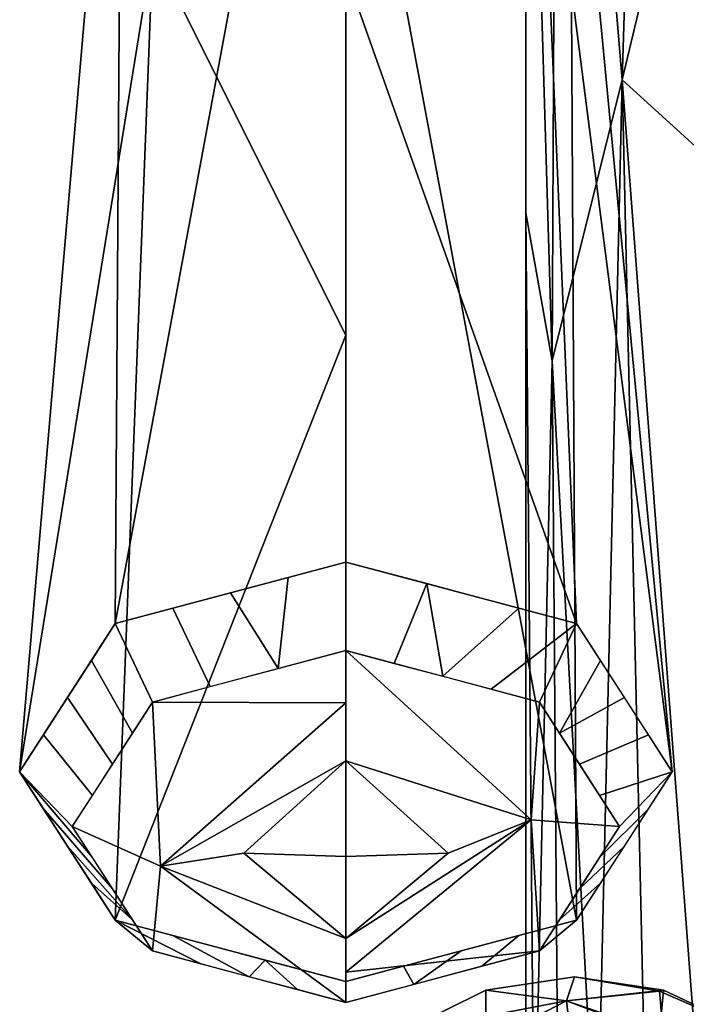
# Model space of a CAD drawing. Header units: inches. Extents: x -17 to 17, y -17 to 17.1.
# Tile 145 of 256: x -16.4 to -15, y -11.4 to -9.4. Entities that reach past the tile are written whole.
import ezdxf

# ---------------------------------------------------------------- set-up
doc = ezdxf.new("R2010")
doc.units = ezdxf.units.IN
doc.header["$MEASUREMENT"] = 0
for name, color, linetype in [('AFUCH-3-ARFB', 5, 'Continuous'), ('AFUCH-3-ARPL', 19, 'Continuous'), ('AFUCH-3-CTPL', 19, 'Continuous'), ('AFUCH-3-HWPL', 19, 'Continuous')]:
    doc.layers.add(name, color=color, linetype=linetype)

msp = doc.modelspace()

# ---------------------------------------------------------------- meshes
at = {"layer": 'AFUCH-3-ARFB'}
mesh = msp.add_polyface(dxfattribs=at)
corners = [(-15.416, 10.1924, 6.0469), (-15.4091, 12.4732, 6.0469), (-15.1879, 13.0028, 6.0469), (-14.6569, 13.2209, 6.0469), (-12.8089, 13.2153, 6.0469), (-12.5445, 13.1051, 6.0469), (-12.435, 12.8403, 6.0469), (-12.435, -15.3408, 6.0469), (-12.5695, -15.8416, 6.0469), (-12.9368, -16.2078, 6.0469), (-13.4381, -16.3408, 6.0469), (-14.4892, -16.3376, 6.0469), (-14.9888, -16.2021, 6.0469), (-15.3537, -15.835, 6.0469), (-15.4862, -15.3346, 6.0469), (-15.48, -13.3007, 6.0469), (-15.3218, -12.7639, 6.0469), (-14.8999, -12.3961, 6.0469), (-14.4534, -12.1896, 6.0469), (-14.339, -12.151, 6.0469), (-14.2189, -12.1379, 6.0469), (-13.5401, -12.1379, 6.0469), (-13.5401, 8.94, 6.0469), (-14.1095, 8.94, 6.0469), (-14.3139, 8.9684, 6.0469), (-14.5029, 9.0514, 6.0469), (-14.926, 9.312, 6.0469), (-15.286, 9.6882, 6.0469)]
mesh.append_faces([[corners[k] for k in face] for face in [(0, 25, 26, 27), (10, 7, 8, 9)]], dxfattribs={"vtx0": -1})
mesh.append_faces([[corners[k] for k in face] for face in [(1, 6, 0)]], dxfattribs={"vtx0": -1, "vtx1": -1})
mesh.append_faces([[corners[k] for k in face] for face in [(7, 21, 22, 6)]], dxfattribs={"vtx0": -1, "vtx2": -1})
mesh.append_faces([[corners[k] for k in face] for face in [(15, 20, 21, 7), (7, 10, 11, 14)]], dxfattribs={"vtx0": -1, "vtx2": -1, "vtx3": -1})
mesh.append_faces([[corners[k] for k in face] for face in [(14, 15, 7)]], dxfattribs={"vtx1": -1, "vtx2": -1})
mesh.append_faces([[corners[k] for k in face] for face in [(22, 23, 0, 6)]], dxfattribs={"vtx1": -1, "vtx2": -1, "vtx3": -1})
mesh.append_faces([[corners[k] for k in face] for face in [(4, 5, 6, 3)]], dxfattribs={"vtx2": -1})
mesh.append_faces([[corners[k] for k in face] for face in [(23, 24, 25, 0), (1, 2, 3, 6), (18, 19, 20, 15)]], dxfattribs={"vtx2": -1, "vtx3": -1})
mesh.append_faces([[corners[k] for k in face] for face in [(15, 16, 17, 18), (11, 12, 13, 14)]], dxfattribs={"vtx3": -1})
mesh = msp.add_polyface(dxfattribs=at)
corners = [(-12.6289, -15.5832, 26.4219), (-12.6289, -11.2407, 26.4219), (-13.5401, -11.2407, 26.4219), (-13.5401, -12.138, 26.4219), (-14.216, -12.1379, 26.4219), (-14.3379, -12.1513, 26.4219), (-14.4537, -12.1906, 26.4219), (-14.903, -12.3999, 26.4219), (-15.1182, -12.5359, 26.4219), (-15.2921, -12.722, 26.4219), (-15.2921, -15.5832, 26.4219)]
mesh.append_faces([[corners[k] for k in face] for face in [(9, 3, 4)]], dxfattribs={"vtx0": -1, "vtx2": -1})
mesh.append_faces([[corners[k] for k in face] for face in [(1, 2, 3, 0)]], dxfattribs={"vtx2": -1})
mesh.append_faces([[corners[k] for k in face] for face in [(9, 10, 0, 3), (7, 8, 9, 4)]], dxfattribs={"vtx2": -1, "vtx3": -1})
mesh.append_faces([[corners[k] for k in face] for face in [(4, 5, 6, 7)]], dxfattribs={"vtx3": -1})
at = {"layer": 'AFUCH-3-ARPL'}
mesh = msp.add_polyface(dxfattribs=at)
corners = [(-15.3797, 9.4839, 23.1701), (-15.3797, 10.6048, 22.8059), (-15.3797, 10.4889, 22.4492), (-15.3797, 7.8705, 23.3), (-15.3797, 3.0563, 24.6595), (-15.3797, -1.8497, 25.6366), (-15.3797, -6.8174, 26.2252), (-15.3797, -11.8159, 26.4219), (-15.3797, -15.3621, 26.4219), (-15.3797, -15.3621, 26.7969), (-15.3797, -14.121, 26.7969), (-15.3797, -11.8159, 26.7969), (-15.3797, -6.7879, 26.5991), (-15.3797, -1.791, 26.0069), (-15.3797, 3.144, 25.0241), (-15.3797, 7.9865, 23.6566)]
mesh.append_faces([[corners[k] for k in face] for face in [(4, 14, 3)]], dxfattribs={"vtx0": -1, "vtx1": -1})
mesh.append_faces([[corners[k] for k in face] for face in [(7, 11, 12, 6), (6, 12, 13, 5), (7, 10, 11)]], dxfattribs={"vtx0": -1, "vtx2": -1})
mesh.append_faces([[corners[k] for k in face] for face in [(3, 14, 15, 0)]], dxfattribs={"vtx0": -1, "vtx3": -1})
mesh.append_faces([[corners[k] for k in face] for face in [(4, 5, 13, 14)]], dxfattribs={"vtx1": -1, "vtx3": -1})
mesh.append_faces([[corners[k] for k in face] for face in [(8, 9, 10, 7)]], dxfattribs={"vtx2": -1})
mesh.append_faces([[corners[k] for k in face] for face in [(0, 1, 2, 3)]], dxfattribs={"vtx3": -1})
mesh = msp.add_polyface(dxfattribs=at)
corners = [(-15.3797, -11.8159, 26.7969), (-15.3627, -11.8159, 26.9263), (-15.3127, -11.8159, 27.0469), (-15.2333, -11.8159, 27.1504), (-15.1297, -11.8159, 27.2299), (-15.0091, -11.8159, 27.2798), (-14.8797, -11.8159, 27.2969), (-14.8797, -6.7486, 27.0975), (-14.8797, -1.7127, 26.5008), (-14.8797, 3.2608, 25.5102), (-14.8797, 8.1412, 24.1321), (-15.0091, 8.1359, 24.1159), (-15.1297, 8.1204, 24.0684), (-15.2333, 8.0959, 23.9928), (-15.3127, 8.0638, 23.8943), (-15.3627, 8.0265, 23.7797), (-15.3797, 7.9865, 23.6566), (-15.3797, 3.144, 25.0241), (-15.3797, -1.791, 26.0069), (-15.3797, -6.7879, 26.5991), (-14.8797, -9.818, 27.2183), (-14.8797, 6.2169, 24.6755), (-15.3797, -9.818, 26.7183), (-15.3797, 6.0622, 24.2), (-15.181, -9.5438, 27.1558), (-15.2732, 5.8458, 24.6328), (-15.2333, -4.2282, 26.7016), (-15.2315, 0.7611, 25.9114), (-15.3255, -10.1231, 27.0011), (-15.3152, -7.9434, 26.9257), (-15.1213, -7.6165, 27.0977), (-15.2557, -6.1439, 26.876), (-15.3797, -4.2895, 26.303), (-14.8797, -4.2307, 26.7992), (-15.0699, -2.9731, 26.65), (-15.2895, -2.1403, 26.3512), (-15.1219, -1.1543, 26.3462), (-14.8797, 0.7741, 26.0055), (-15.0721, -5.3488, 26.9332), (-15.3797, 0.6765, 25.5155), (-15.3417, -5.0539, 26.6311), (-15.3398, -3.5091, 26.4529), (-15.344, -0.5214, 25.9811), (-15.1055, 6.5151, 24.5813), (-15.1071, 4.486, 25.1465), (-15.3079, 3.8905, 25.1062), (-15.1314, 2.5362, 25.6103), (-15.3346, 2.0882, 25.4811), (-15.3797, -8.303, 26.6587), (-14.8797, -8.2833, 27.1579), (-14.8797, 4.7389, 25.0929), (-15.3797, 4.6031, 24.612)]
mesh.append_faces([[corners[k] for k in face] for face in [(4, 24, 3), (18, 42, 39), (8, 34, 33), (9, 46, 37), (19, 40, 32), (39, 47, 17), (49, 24, 20), (51, 25, 23)]], dxfattribs={"vtx0": -1, "vtx1": -1})
mesh.append_faces([[corners[k] for k in face] for face in [(20, 24, 5), (28, 29, 48), (31, 29, 30), (40, 26, 41), (24, 49, 30), (44, 21, 43), (25, 15, 23), (3, 24, 28), (31, 26, 40), (25, 51, 45), (27, 36, 37), (30, 7, 38), (13, 25, 43), (19, 29, 31), (30, 29, 24), (47, 46, 45), (28, 24, 29), (1, 28, 22), (34, 35, 26), (38, 26, 31), (33, 34, 38), (34, 36, 35), (31, 40, 19), (38, 34, 26), (36, 34, 8), (27, 42, 36), (39, 42, 47), (30, 38, 31), (41, 26, 35), (35, 42, 18), (18, 41, 35), (32, 40, 41), (36, 42, 35), (47, 42, 27), (43, 25, 44), (11, 43, 21), (45, 44, 25), (46, 9, 44), (47, 45, 17), (45, 46, 44), (37, 46, 27), (46, 47, 27)]], dxfattribs={"vtx0": -1, "vtx1": -1, "vtx2": -1})
mesh.append_faces([[corners[k] for k in face] for face in [(28, 1, 2), (28, 48, 22), (43, 11, 12), (25, 13, 14), (36, 8, 37), (29, 19, 48)]], dxfattribs={"vtx0": -1, "vtx2": -1})
mesh.append_faces([[corners[k] for k in face] for face in [(44, 9, 50, 21)]], dxfattribs={"vtx0": -1, "vtx3": -1})
mesh.append_faces([[corners[k] for k in face] for face in [(0, 1, 22)]], dxfattribs={"vtx1": -1})
mesh.append_faces([[corners[k] for k in face] for face in [(12, 13, 43), (2, 3, 28), (18, 32, 41), (14, 15, 25), (4, 5, 24), (7, 33, 38), (49, 7, 30), (51, 17, 45)]], dxfattribs={"vtx1": -1, "vtx2": -1})
mesh.append_faces([[corners[k] for k in face] for face in [(15, 16, 23), (5, 6, 20), (21, 10, 11)]], dxfattribs={"vtx2": -1})
mesh = msp.add_polyface(dxfattribs=at)
corners = [(-12.6211, 7.8705, 23.3), (-12.6211, 3.0563, 24.6595), (-12.6211, -1.8497, 25.6366), (-12.6211, -6.8174, 26.2252), (-12.6211, -11.8159, 26.4219), (-15.3797, -11.8159, 26.4219), (-15.3797, -6.8174, 26.2252), (-15.3797, -1.8497, 25.6366), (-15.3797, 3.0563, 24.6595), (-15.3797, 7.8705, 23.3)]
mesh.append_faces([[corners[k] for k in face] for face in [(3, 6, 7, 2)]], dxfattribs={"vtx0": -1, "vtx2": -1})
mesh.append_faces([[corners[k] for k in face] for face in [(5, 6, 3, 4), (0, 1, 8, 9)]], dxfattribs={"vtx1": -1})
mesh.append_faces([[corners[k] for k in face] for face in [(7, 8, 1, 2)]], dxfattribs={"vtx1": -1, "vtx3": -1})
at = {"layer": 'AFUCH-3-CTPL'}
mesh = msp.add_polyface(dxfattribs=at)
corners = [(-15.6391, -13.36, 3.8692), (-15.2793, -13.36, 3.9365), (-14.9188, -13.36, 3.8736), (-14.9188, -12.5333, 3.6849), (-14.9188, -11.8703, 3.1562), (-14.9188, -11.5024, 2.3922), (-14.9188, -11.5024, 1.5443), (-14.9188, -11.8703, 0.7803), (-14.9188, -12.5333, 0.2516), (-14.9188, -13.36, 0.0629), (-15.2793, -13.36, 0), (-15.6391, -13.36, 0.0673), (-15.6391, -12.5351, 0.2555), (-15.6391, -11.8737, 0.783), (-15.6391, -11.5066, 1.5452), (-15.6391, -11.5066, 2.3913), (-15.6391, -11.8737, 3.1535), (-15.6391, -12.5351, 3.681), (-15.2793, -12.1328, 0.4294), (-15.2793, -11.5866, 1.1143), (-15.2793, -11.3917, 1.9682), (-15.2793, -11.5866, 2.8222), (-15.2793, -12.1328, 3.5071), (-14.9188, -13.0269, 0.1389), (-15.2122, -12.7511, 0.0984), (-15.1011, -13.36, 0.0311), (-15.6391, -12.9476, 0.1614), (-15.4437, -12.7146, 0.1239), (-15.4571, -13.36, 0.0332), (-15.4539, -12.343, 0.3018), (-15.6391, -12.2044, 0.5193), (-15.4622, -11.9806, 0.5889), (-15.2625, -11.8212, 0.7411), (-15.454, -11.7206, 0.9082), (-15.6391, -11.6902, 1.1641), (-14.9188, -12.2018, 0.5159), (-14.9188, -11.6863, 1.1623), (-15.0962, -11.5166, 1.3232), (-15.2961, -11.4413, 1.5303), (-15.1045, -11.4209, 1.7242), (-14.9188, -11.5024, 1.9682), (-15.0962, -12.3209, 0.3146), (-15.0962, -11.6799, 0.9725), (-15.6391, -11.5066, 1.9682), (-15.0962, -11.4193, 2.1869), (-15.2961, -11.4413, 2.4062), (-15.1045, -11.5071, 2.5897), (-14.9188, -11.6863, 2.7742), (-15.0962, -12.0153, 0.5519), (-15.6391, -11.6902, 2.7724), (-15.0962, -11.7063, 3.0073), (-15.2961, -11.8213, 3.1953), (-15.1045, -11.9602, 3.3321), (-14.9188, -12.2018, 3.4206), (-15.6391, -12.2044, 3.4172), (-15.0962, -12.3209, 3.6219), (-15.3434, -12.639, 3.7971), (-15.1141, -12.7178, 3.8157), (-14.9188, -12.9466, 3.7793), (-15.4622, -12.3221, 3.62), (-15.1011, -13.36, 3.9054), (-15.4622, -12.0168, 3.383), (-15.4622, -11.5268, 1.3012), (-15.4622, -11.4189, 1.7739), (-15.4622, -11.5268, 2.6353), (-15.275, -12.4357, 0.2305), (-15.2584, -12.9761, 3.8986), (-15.6391, -12.9476, 3.7751), (-15.4571, -13.36, 3.9032), (-15.4513, -12.9373, 3.8747)]
mesh.append_faces([[corners[k] for k in face] for face in [(7, 42, 36), (54, 61, 16), (13, 31, 30), (15, 45, 43), (35, 48, 7), (16, 51, 49), (53, 55, 3), (43, 63, 14), (49, 64, 15), (67, 69, 17)]], dxfattribs={"vtx0": -1, "vtx1": -1})
mesh.append_faces([[corners[k] for k in face] for face in [(23, 25, 24), (18, 48, 41), (18, 65, 29), (39, 6, 37), (24, 41, 8), (18, 29, 31), (24, 27, 65), (33, 32, 31), (31, 13, 33), (39, 44, 40), (46, 50, 47), (5, 44, 46), (52, 4, 50), (21, 51, 50), (52, 55, 53), (19, 33, 62), (64, 21, 45), (59, 22, 61), (52, 22, 55), (20, 45, 44), (22, 56, 55), (19, 38, 37), (27, 28, 26), (38, 63, 20), (12, 29, 27), (27, 24, 10), (30, 31, 29), (32, 18, 31), (42, 37, 36), (33, 19, 32), (39, 37, 38), (62, 38, 19), (42, 7, 48), (37, 42, 19), (45, 63, 43), (39, 20, 44), (39, 38, 20), (18, 41, 65), (35, 41, 48), (42, 32, 19), (48, 32, 42), (46, 44, 45), (62, 14, 63), (51, 64, 49), (46, 45, 21), (48, 18, 32), (51, 52, 50), (15, 64, 45), (21, 50, 46), (59, 61, 54), (52, 51, 22), (56, 57, 55), (16, 61, 51), (3, 55, 57), (69, 67, 68), (59, 56, 22), (59, 17, 56), (56, 66, 57), (57, 60, 58), (61, 22, 51), (63, 38, 62), (34, 62, 33), (20, 63, 45), (21, 64, 51), (29, 65, 27), (24, 65, 41), (57, 66, 60), (66, 56, 69), (17, 69, 56), (1, 66, 69)]], dxfattribs={"vtx0": -1, "vtx1": -1, "vtx2": -1})
mesh.append_faces([[corners[k] for k in face] for face in [(24, 25, 10), (29, 12, 30), (33, 13, 34), (37, 6, 36), (44, 5, 40), (50, 4, 47), (66, 1, 60)]], dxfattribs={"vtx0": -1, "vtx2": -1})
mesh.append_faces([[corners[k] for k in face] for face in [(0, 68, 67)]], dxfattribs={"vtx1": -1})
mesh.append_faces([[corners[k] for k in face] for face in [(10, 28, 27), (26, 12, 27), (8, 23, 24), (68, 1, 69), (35, 8, 41), (34, 14, 62), (40, 6, 39), (47, 5, 46), (53, 4, 52), (54, 17, 59), (58, 3, 57)]], dxfattribs={"vtx1": -1, "vtx2": -1})
mesh.append_faces([[corners[k] for k in face] for face in [(23, 9, 25), (28, 11, 26), (60, 2, 58)]], dxfattribs={"vtx2": -1})
at = {"layer": 'AFUCH-3-HWPL'}
mesh = msp.add_polyface(dxfattribs=at)
corners = [(-15.7504, -11.4014, 17.4682), (-16.2258, -11.2748, 17.619), (-16.4227, -10.9693, 17.9832), (-16.2258, -10.6638, 18.3473), (-15.7504, -10.5372, 18.4981), (-15.7504, -8.1031, 16.2154), (-15.7504, -5.5867, 14.0238), (-16.1201, -5.7239, 13.8603), (-16.1201, -5.9983, 13.5334), (-15.7504, -6.1355, 13.3699), (-15.7504, -8.7307, 15.4675), (-16.2116, -8.5121, 16.1707), (-15.7504, -10.0698, 16.4707), (-16.1483, -9.2753, 16.119), (-16.0257, -7.6133, 14.7047), (-16.1944, -7.3353, 14.8729), (-16.1256, -7.1169, 15.0642)]
mesh.append_faces([[corners[k] for k in face] for face in [(7, 16, 6), (6, 16, 5), (9, 14, 8), (2, 13, 1), (12, 13, 10)]], dxfattribs={"vtx0": -1, "vtx1": -1})
mesh.append_faces([[corners[k] for k in face] for face in [(15, 11, 16), (3, 5, 11), (13, 2, 11), (11, 5, 16), (7, 15, 16), (13, 12, 1), (15, 13, 11), (10, 13, 14), (13, 15, 14), (14, 15, 8)]], dxfattribs={"vtx0": -1, "vtx1": -1, "vtx2": -1})
mesh.append_faces([[corners[k] for k in face] for face in [(11, 2, 3), (15, 7, 8)]], dxfattribs={"vtx0": -1, "vtx2": -1})
mesh.append_faces([[corners[k] for k in face] for face in [(4, 5, 3)]], dxfattribs={"vtx1": -1})
mesh.append_faces([[corners[k] for k in face] for face in [(9, 10, 14)]], dxfattribs={"vtx1": -1, "vtx2": -1})
mesh.append_faces([[corners[k] for k in face] for face in [(12, 0, 1)]], dxfattribs={"vtx2": -1})
mesh = msp.add_polyface(dxfattribs=at)
corners = [(-15.7504, -10.5372, 18.4981), (-15.2751, -10.6638, 18.3473), (-15.0782, -10.9693, 17.9832), (-15.2751, -11.2748, 17.619), (-15.7504, -11.4014, 17.4682), (-15.7504, -8.7307, 15.4675), (-15.7504, -6.1355, 13.3699), (-15.3808, -5.9983, 13.5334), (-15.3808, -5.7239, 13.8603), (-15.7504, -5.5867, 14.0238), (-15.7504, -8.1031, 16.2154), (-15.2893, -8.7577, 15.8781), (-15.7504, -9.3236, 17.36), (-15.3525, -8.8392, 16.6386), (-15.4752, -7.1578, 15.2475), (-15.3064, -7.2753, 14.9445), (-15.3752, -7.4258, 14.6962)]
mesh.append_faces([[corners[k] for k in face] for face in [(7, 16, 6), (6, 16, 5), (9, 14, 8), (2, 13, 1), (12, 13, 10)]], dxfattribs={"vtx0": -1, "vtx1": -1})
mesh.append_faces([[corners[k] for k in face] for face in [(15, 11, 16), (3, 5, 11), (13, 2, 11), (11, 5, 16), (7, 15, 16), (13, 12, 1), (15, 13, 11), (10, 13, 14), (13, 15, 14), (14, 15, 8)]], dxfattribs={"vtx0": -1, "vtx1": -1, "vtx2": -1})
mesh.append_faces([[corners[k] for k in face] for face in [(11, 2, 3), (15, 7, 8)]], dxfattribs={"vtx0": -1, "vtx2": -1})
mesh.append_faces([[corners[k] for k in face] for face in [(4, 5, 3)]], dxfattribs={"vtx1": -1})
mesh.append_faces([[corners[k] for k in face] for face in [(9, 10, 14)]], dxfattribs={"vtx1": -1, "vtx2": -1})
mesh.append_faces([[corners[k] for k in face] for face in [(12, 0, 1)]], dxfattribs={"vtx2": -1})
mesh = msp.add_polyface(dxfattribs=at)
corners = [(-15.7504, -11.4443, 17.6457), (-16.1491, -11.3381, 17.7722), (-16.3142, -11.0819, 18.0776), (-16.1491, -10.8256, 18.383), (-15.7504, -10.7195, 18.5095), (-15.7504, -10.5372, 18.4981), (-16.2258, -10.6638, 18.3473), (-16.4227, -10.9693, 17.9832), (-16.2258, -11.2748, 17.619), (-15.7504, -11.4014, 17.4682), (-16.03, -10.7939, 18.4208), (-15.9881, -10.6005, 18.4227), (-16.1069, -10.6321, 18.385), (-16.2316, -10.9538, 18.2303), (-16.3242, -10.8165, 18.1652), (-16.3734, -10.8929, 18.0742), (-16.2316, -11.21, 17.9249), (-16.3242, -11.1221, 17.8011), (-16.275, -11.1984, 17.7101), (-15.9498, -11.3912, 17.709), (-15.9881, -11.3381, 17.5436), (-15.9171, -11.357, 17.5211), (-15.8902, -10.7567, 18.4652), (-16.275, -10.7401, 18.2562), (-16.1904, -10.8897, 18.3067), (-16.2729, -11.0178, 18.154), (-16.2729, -11.1459, 18.0013), (-16.3734, -11.0457, 17.8921), (-16.1904, -11.2741, 17.8486), (-16.0494, -11.3647, 17.7406), (-16.1069, -11.3065, 17.5813), (-15.8501, -11.4177, 17.6774), (-15.8693, -10.5688, 18.4604)]
mesh.append_faces([[corners[k] for k in face] for face in [(32, 22, 4, 5), (31, 21, 9, 0)]], dxfattribs={"vtx0": -1})
mesh.append_faces([[corners[k] for k in face] for face in [(17, 28, 16, 27), (29, 8, 30, 19), (26, 7, 27, 16), (28, 17, 18)]], dxfattribs={"vtx0": -1, "vtx2": -1})
mesh.append_faces([[corners[k] for k in face] for face in [(19, 30, 20, 21)]], dxfattribs={"vtx0": -1, "vtx3": -1})
mesh.append_faces([[corners[k] for k in face] for face in [(26, 2, 7), (29, 1, 8), (31, 19, 21), (32, 11, 22)]], dxfattribs={"vtx1": -1, "vtx2": -1})
mesh.append_faces([[corners[k] for k in face] for face in [(12, 6, 3, 10), (15, 7, 2, 25), (13, 24, 23, 14), (18, 8, 1, 28), (24, 3, 6, 23), (25, 13, 14, 15), (11, 12, 10, 22)]], dxfattribs={"vtx1": -1, "vtx3": -1})
mesh = msp.add_polyface(dxfattribs=at)
corners = [(-15.7504, -10.7195, 18.5095), (-15.3518, -10.8256, 18.383), (-15.1866, -11.0819, 18.0776), (-15.3518, -11.3381, 17.7722), (-15.7504, -11.4443, 17.6457), (-15.7504, -11.4014, 17.4682), (-15.2751, -11.2748, 17.619), (-15.0782, -10.9693, 17.9832), (-15.2751, -10.6638, 18.3473), (-15.7504, -10.5372, 18.4981), (-15.4708, -11.3698, 17.7345), (-15.5128, -11.3381, 17.5436), (-15.3939, -11.3065, 17.5813), (-15.2692, -11.21, 17.9249), (-15.1767, -11.1221, 17.8011), (-15.1274, -11.0457, 17.8921), (-15.2692, -10.9538, 18.2303), (-15.1767, -10.8165, 18.1652), (-15.2259, -10.7401, 18.2562), (-15.5511, -10.7726, 18.4463), (-15.5128, -10.6005, 18.4227), (-15.5837, -10.5816, 18.4452), (-15.6106, -11.4071, 17.6901), (-15.2259, -11.1984, 17.7101), (-15.3105, -11.2741, 17.8486), (-15.2279, -11.1459, 18.0013), (-15.2279, -11.0178, 18.154), (-15.1274, -10.8929, 18.0742), (-15.3105, -10.8897, 18.3067), (-15.4514, -10.7991, 18.4146), (-15.3939, -10.6321, 18.385), (-15.6508, -10.746, 18.4779), (-15.6316, -11.3697, 17.5059)]
mesh.append_faces([[corners[k] for k in face] for face in [(32, 22, 4, 5), (31, 21, 9, 0)]], dxfattribs={"vtx0": -1})
mesh.append_faces([[corners[k] for k in face] for face in [(17, 28, 16, 27), (29, 8, 30, 19), (26, 7, 27, 16), (28, 17, 18)]], dxfattribs={"vtx0": -1, "vtx2": -1})
mesh.append_faces([[corners[k] for k in face] for face in [(19, 30, 20, 21)]], dxfattribs={"vtx0": -1, "vtx3": -1})
mesh.append_faces([[corners[k] for k in face] for face in [(26, 2, 7), (29, 1, 8), (31, 19, 21), (32, 11, 22)]], dxfattribs={"vtx1": -1, "vtx2": -1})
mesh.append_faces([[corners[k] for k in face] for face in [(12, 6, 3, 10), (15, 7, 2, 25), (13, 24, 23, 14), (18, 8, 1, 28), (24, 3, 6, 23), (25, 13, 14, 15), (11, 12, 10, 22)]], dxfattribs={"vtx1": -1, "vtx3": -1})
mesh = msp.add_polyface(dxfattribs=at)
corners = [(-15.7504, -11.1435, 18.1293), (-15.7504, -10.9464, 18.3361), (-15.7504, -10.7195, 18.5095), (-16.1491, -10.8256, 18.383), (-16.3142, -11.0819, 18.0776), (-16.1491, -11.3381, 17.7722), (-15.7504, -11.4443, 17.6457), (-15.7504, -11.3129, 17.8994), (-15.7504, -11.1435, 18.1293), (-15.7504, -11.1435, 18.1293), (-15.7504, -11.1435, 18.1293), (-15.7504, -11.1435, 18.1293), (-15.7504, -11.1435, 18.1293), (-15.7504, -11.1435, 18.1293), (-15.7504, -11.1435, 18.1293), (-15.7504, -11.1435, 18.1293), (-15.7504, -11.1435, 18.1293), (-15.7504, -11.2239, 18.0202), (-15.7504, -10.8272, 18.4272), (-15.9609, -11.1366, 18.1236), (-16.1322, -11.1637, 18.0494)]
mesh.append_faces([[corners[k] for k in face] for face in [(3, 18, 2)]], dxfattribs={"vtx0": -1})
mesh.append_faces([[corners[k] for k in face] for face in [(5, 20, 4), (7, 20, 6)]], dxfattribs={"vtx0": -1, "vtx1": -1})
mesh.append_faces([[corners[k] for k in face] for face in [(20, 7, 19), (20, 19, 1), (18, 3, 20)]], dxfattribs={"vtx0": -1, "vtx1": -1, "vtx2": -1})
mesh.append_faces([[corners[k] for k in face] for face in [(20, 3, 4), (20, 1, 18)]], dxfattribs={"vtx0": -1, "vtx2": -1})
mesh.append_faces([[corners[k] for k in face] for face in [(5, 6, 20)]], dxfattribs={"vtx1": -1, "vtx2": -1})
mesh.append_faces([[corners[k] for k in face] for face in [(19, 16, 1), (17, 11, 19, 7)]], dxfattribs={"vtx2": -1})
mesh = msp.add_polyface(dxfattribs=at)
corners = [(-15.7504, -11.1435, 18.1293), (-15.7504, -11.3129, 17.8994), (-15.7504, -11.4443, 17.6457), (-15.3518, -11.3381, 17.7722), (-15.1866, -11.0819, 18.0776), (-15.3518, -10.8256, 18.383), (-15.7504, -10.7195, 18.5095), (-15.7504, -10.9464, 18.3361), (-15.7504, -11.1435, 18.1293), (-15.7504, -11.1435, 18.1293), (-15.7504, -11.1435, 18.1293), (-15.7504, -11.1435, 18.1293), (-15.7504, -11.1435, 18.1293), (-15.7504, -11.1435, 18.1293), (-15.7504, -11.1435, 18.1293), (-15.7504, -11.1435, 18.1293), (-15.7504, -11.1435, 18.1293), (-15.7504, -11.05, 18.2275), (-15.7504, -11.3819, 17.7661), (-15.5399, -11.1366, 18.1236), (-15.3687, -11.0683, 18.1631)]
mesh.append_faces([[corners[k] for k in face] for face in [(3, 18, 2)]], dxfattribs={"vtx0": -1})
mesh.append_faces([[corners[k] for k in face] for face in [(5, 20, 4), (7, 20, 6)]], dxfattribs={"vtx0": -1, "vtx1": -1})
mesh.append_faces([[corners[k] for k in face] for face in [(20, 7, 19), (20, 19, 1), (18, 3, 20)]], dxfattribs={"vtx0": -1, "vtx1": -1, "vtx2": -1})
mesh.append_faces([[corners[k] for k in face] for face in [(20, 3, 4), (20, 1, 18)]], dxfattribs={"vtx0": -1, "vtx2": -1})
mesh.append_faces([[corners[k] for k in face] for face in [(5, 6, 20)]], dxfattribs={"vtx1": -1, "vtx2": -1})
mesh.append_faces([[corners[k] for k in face] for face in [(19, 16, 1), (17, 11, 19, 7)]], dxfattribs={"vtx2": -1})

doc.saveas('drawing.dxf')
